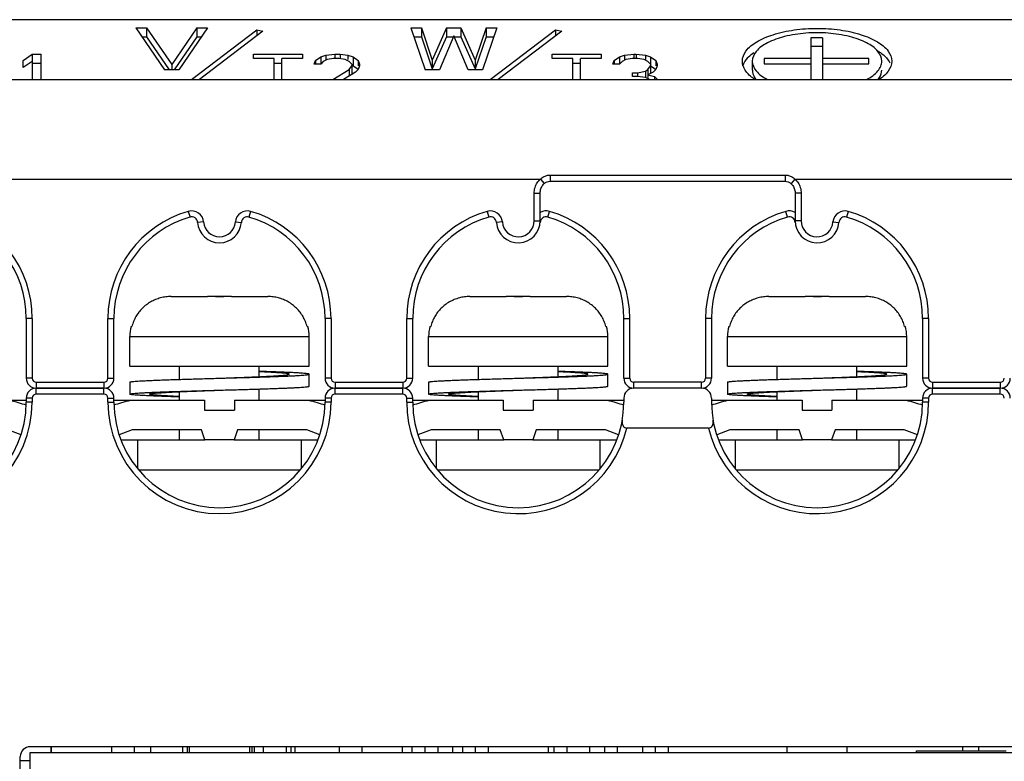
# Model space of a CAD drawing. Header units: millimetres. Extents: x 0 to 546, y 0 to 772.
# Tile 9 of 24: x 121 to 171, y 321 to 358. Entities that reach past the tile are written whole.
import ezdxf

# ---------------------------------------------------------------- set-up
doc = ezdxf.new("R2010")
doc.units = ezdxf.units.MM

# ---------------------------------------------------------------- blocks, each defined once
blk = doc.blocks.new('VFD_E3_BODY_BOTTOM_24_BL49')
at = {"color": 7, "linetype": 'Continuous'}
for p, q in [((900.851, -288.815), (804.251, -288.815)), ((825.851, -289.228), (827.291, -291.337)), ((825.851, -289.228), (826.391, -289.228)), ((826.391, -289.228), (826.391, -289.674)), ((826.391, -289.228), (827.651, -291.068)), ((828.911, -289.228), (827.651, -291.068)), ((829.451, -289.228), (828.011, -291.337)), ((828.645, -291.815), (831.928, -289.316)), ((828.911, -289.228), (828.911, -289.674)), ((828.911, -289.228), (829.451, -289.228)), ((832.231, -289.393), (829.049, -291.815)), ((831.928, -289.316), (831.928, -289.624)), ((831.928, -289.316), (832.231, -289.393)), ((839.651, -289.228), (840.371, -291.337)), ((839.651, -289.228), (840.191, -289.228)), ((840.191, -289.228), (840.191, -289.674)), ((840.191, -289.228), (840.731, -290.844)), ((841.451, -289.228), (840.731, -290.844)), ((841.811, -289.632), (841.091, -291.337)), ((841.451, -289.228), (841.451, -289.674)), ((841.451, -289.228), (842.171, -289.228)), ((842.531, -291.337), (841.811, -289.632)), ((842.171, -289.228), (842.171, -289.674)), ((842.171, -289.228), (842.891, -290.844)), ((843.431, -289.228), (842.891, -290.844)), ((843.971, -289.228), (843.251, -291.337)), ((843.431, -289.228), (843.431, -289.674)), ((843.431, -289.228), (843.971, -289.228)), ((843.645, -291.815), (846.928, -289.316)), ((847.231, -289.393), (844.049, -291.815)), ((846.928, -289.316), (846.928, -289.624)), ((846.928, -289.316), (847.231, -289.393)), ((826.155, -289.674), (826.391, -289.674)), ((826.391, -289.674), (827.531, -291.337)), ((828.911, -289.674), (827.772, -291.337)), ((828.911, -289.674), (829.147, -289.674)), ((839.803, -289.674), (840.191, -289.674)), ((840.191, -289.674), (840.731, -291.289)), ((841.451, -289.674), (840.731, -291.289)), ((841.451, -289.674), (842.171, -289.674)), ((842.171, -289.674), (842.891, -291.289)), ((843.431, -289.674), (842.891, -291.289)), ((843.431, -289.674), (843.819, -289.674)), ((859.735, -289.721), (859.735, -291.815)), ((860.318, -289.721), (859.735, -289.721)), ((860.318, -289.721), (860.318, -291.815)), ((820.201, -290.861), (820.651, -290.547)), ((820.651, -290.547), (820.651, -291.815)), ((820.651, -290.547), (821.101, -290.547)), ((821.101, -291.815), (821.101, -290.547)), ((831.751, -290.771), (831.751, -290.547)), ((831.751, -290.547), (834.221, -290.547)), ((834.221, -290.547), (834.221, -290.771)), ((835.131, -290.681), (835.391, -290.591)), ((835.391, -290.591), (835.846, -290.547)), ((835.391, -290.591), (835.391, -290.816)), ((835.846, -290.547), (835.846, -290.771)), ((835.846, -290.547), (836.106, -290.547)), ((836.106, -290.547), (836.106, -290.771)), ((836.106, -290.547), (836.496, -290.591)), ((836.496, -290.591), (836.496, -290.816)), ((836.496, -290.591), (836.756, -290.681)), ((846.751, -290.771), (846.751, -290.547)), ((846.751, -290.547), (849.221, -290.547)), ((849.221, -290.547), (849.221, -290.771)), ((850.131, -290.681), (850.391, -290.591)), ((850.391, -290.591), (850.846, -290.547)), ((850.391, -290.591), (850.391, -290.816)), ((850.846, -290.547), (850.846, -290.771)), ((850.846, -290.547), (850.976, -290.547)), ((850.976, -290.547), (850.976, -290.771)), ((850.976, -290.547), (851.431, -290.591)), ((851.431, -290.591), (851.431, -290.816)), ((851.431, -290.591), (851.691, -290.681)), ((860.318, -290.166), (859.735, -290.166)), ((820.201, -291.22), (820.201, -290.861)), ((820.651, -290.906), (820.201, -291.22)), ((820.651, -290.992), (821.101, -290.992)), ((827.651, -291.068), (827.651, -291.337)), ((832.791, -290.771), (831.751, -290.771)), ((832.791, -291.815), (832.791, -290.771)), ((832.791, -290.992), (833.181, -290.992)), ((833.181, -291.815), (833.181, -290.771)), ((834.221, -290.771), (833.181, -290.771)), ((834.806, -291.04), (834.871, -290.861)), ((835.131, -291.04), (834.806, -291.04)), ((834.871, -290.861), (835.131, -290.681)), ((834.871, -290.861), (834.871, -291.04)), ((835.131, -290.681), (835.131, -291.04)), ((835.261, -290.906), (835.131, -291.04)), ((835.456, -290.816), (835.261, -290.906)), ((835.781, -290.771), (835.456, -290.816)), ((836.041, -290.771), (835.781, -290.771)), ((836.366, -290.816), (836.041, -290.771)), ((836.561, -290.906), (836.366, -290.816)), ((836.691, -291.04), (836.561, -290.906)), ((836.561, -291.309), (836.691, -291.13)), ((836.691, -291.04), (836.691, -291.575)), ((836.699, -291.107), (836.756, -291.127)), ((836.756, -290.681), (836.756, -291.127)), ((836.756, -290.681), (837.016, -290.861)), ((836.756, -291.127), (836.993, -291.29)), ((837.016, -290.861), (837.016, -291.13)), ((837.016, -290.861), (837.081, -291.04)), ((837.081, -291.13), (837.016, -291.309)), ((837.081, -291.04), (837.081, -291.13)), ((840.731, -290.844), (840.731, -291.289)), ((842.891, -290.844), (842.891, -291.289)), ((847.791, -290.771), (846.751, -290.771)), ((847.791, -291.815), (847.791, -290.771)), ((847.791, -290.992), (848.181, -290.992)), ((848.181, -291.815), (848.181, -290.771)), ((849.221, -290.771), (848.181, -290.771)), ((849.806, -291.04), (849.871, -290.861)), ((850.131, -291.04), (849.806, -291.04)), ((849.871, -290.861), (850.131, -290.681)), ((849.871, -290.861), (849.871, -291.04)), ((850.131, -290.681), (850.131, -291.04)), ((850.261, -290.906), (850.131, -291.04)), ((850.456, -290.816), (850.261, -290.906)), ((850.781, -290.771), (850.456, -290.816)), ((851.041, -290.771), (850.781, -290.771)), ((851.366, -290.816), (851.041, -290.771)), ((851.561, -290.906), (851.366, -290.816)), ((851.691, -291.04), (851.561, -290.906)), ((851.561, -291.309), (851.691, -291.13)), ((851.691, -290.681), (851.691, -291.511)), ((851.691, -290.681), (851.951, -290.861)), ((851.691, -291.127), (851.928, -291.29)), ((851.951, -290.861), (851.951, -291.13)), ((851.951, -290.861), (852.016, -291.04)), ((852.016, -291.13), (851.951, -291.309)), ((852.016, -291.04), (852.016, -291.13)), ((856.801, -290.898), (856.801, -291.343)), ((857.401, -290.768), (857.401, -291.029)), ((859.735, -290.768), (857.401, -290.768)), ((857.401, -291.029), (859.735, -291.029)), ((862.651, -290.768), (860.318, -290.768)), ((860.318, -291.029), (862.651, -291.029)), ((862.651, -291.029), (862.651, -290.768)), ((828.011, -291.337), (827.291, -291.337)), ((835.741, -291.815), (836.561, -291.309)), ((836.886, -291.444), (836.276, -291.815)), ((836.561, -291.309), (836.561, -291.642)), ((837.016, -291.309), (836.886, -291.444)), ((841.091, -291.337), (840.371, -291.337)), ((843.251, -291.337), (842.531, -291.337)), ((850.781, -291.668), (850.781, -291.489)), ((850.781, -291.489), (851.041, -291.489)), ((851.041, -291.489), (851.431, -291.399)), ((851.041, -291.489), (851.041, -291.668)), ((851.431, -291.399), (851.561, -291.309)), ((851.431, -291.399), (851.431, -291.713)), ((851.561, -291.309), (851.561, -291.713)), ((851.821, -291.444), (851.561, -291.579)), ((851.561, -291.579), (851.886, -291.668)), ((851.951, -291.309), (851.821, -291.444)), ((851.041, -291.668), (850.781, -291.668)), ((851.431, -291.713), (851.041, -291.668)), ((851.626, -291.803), (851.431, -291.713)), ((851.886, -291.668), (851.886, -291.803)), ((851.886, -291.668), (852.016, -291.803)), ((820.851, -307.615), (820.851, -307.315)), ((824.251, -307.315), (820.851, -307.315)), ((824.251, -307.615), (824.251, -307.315)), ((835.851, -307.615), (835.851, -307.315)), ((839.251, -307.315), (835.851, -307.315)), ((839.251, -307.615), (839.251, -307.315)), ((854.251, -307.315), (850.851, -307.315)), ((865.851, -307.615), (865.851, -307.315)), ((869.251, -307.315), (865.851, -307.315)), ((869.251, -307.615), (869.251, -307.315)), ((820.351, -307.815), (820.351, -308.015)), ((820.651, -307.815), (820.351, -307.815)), ((820.651, -307.815), (820.651, -308.015)), ((824.251, -307.615), (820.851, -307.615)), ((824.451, -308.015), (824.451, -307.815)), ((824.451, -307.815), (824.751, -307.815)), ((824.751, -308.015), (824.751, -307.815)), ((835.351, -307.815), (835.351, -308.015)), ((835.651, -307.815), (835.351, -307.815)), ((835.651, -307.815), (835.651, -308.015)), ((839.251, -307.615), (835.851, -307.615)), ((839.451, -308.015), (839.451, -307.815)), ((839.451, -307.815), (839.751, -307.815)), ((839.751, -308.015), (839.751, -307.815)), ((850.351, -307.815), (850.351, -308.015)), ((854.751, -307.815), (854.751, -308.015)), ((865.351, -307.815), (865.351, -308.015)), ((865.651, -307.815), (865.351, -307.815)), ((865.651, -307.815), (865.651, -308.015)), ((869.251, -307.615), (865.851, -307.615)), ((820.651, -308.015), (820.351, -308.015)), ((824.451, -308.015), (824.751, -308.015)), ((835.651, -308.015), (835.351, -308.015)), ((839.451, -308.015), (839.751, -308.015)), ((865.651, -308.015), (865.351, -308.015)), ((854.604, -309.315), (850.498, -309.315)), ((884.551, -325.315), (820.551, -325.315)), ((820.051, -331.825), (820.051, -325.815))]:
    blk.add_line(p, q, dxfattribs=at)
for centre, radius, start, end in [((820.851, -307.815), 0.5, 90, 180), ((824.251, -307.815), 0.5, 0, 90), ((835.851, -307.815), 0.5, 90, 180), ((839.251, -307.815), 0.5, 0, 90), ((850.851, -307.815), 0.5, 90, 180), ((854.251, -307.815), 0.5, 0, 90), ((865.851, -307.815), 0.5, 90, 180), ((869.251, -307.815), 0.5, 0, 90), ((820.851, -307.815), 0.2, 90, 180), ((824.251, -307.815), 0.2, 0, 90), ((835.851, -307.815), 0.2, 90, 180), ((839.251, -307.815), 0.2, 0, 90), ((865.851, -307.815), 0.2, 90, 180), ((869.251, -307.815), 0.2, 0, 90), ((815.051, -308.015), 5.6, 180, 360), ((815.051, -308.015), 5.3, 180, 360), ((830.051, -308.015), 5.6, 180, 360), ((830.051, -308.015), 5.3, 180, 360), ((845.051, -308.015), 5.6, 180, 346.5787), ((845.051, -308.015), 5.3, 180, 360), ((860.051, -308.015), 5.6, 193.4248, 360), ((860.051, -308.015), 5.3, 180, 360), ((820.551, -325.815), 0.5, 90, 180)]:
    blk.add_arc(centre, radius, start, end, dxfattribs=at)
for points, start_tangent, end_tangent in [([(856.301, -290.898), (856.483, -290.391), (857.021, -289.927), (857.84, -289.567), (858.895, -289.331), (860.05, -289.25), (861.206, -289.331), (862.262, -289.567), (863.081, -289.927), (863.619, -290.391), (863.801, -290.898)], (0, 1), (0, -1)), ([(863.301, -290.898), (863.106, -290.411), (862.538, -289.979), (861.681, -289.663), (860.609, -289.491), (859.493, -289.491), (858.421, -289.663), (857.564, -289.979), (856.996, -290.411), (856.801, -290.898)], (0, 1), (0, -1)), ([(856.616, -290.681), (856.871, -290.466)], (0.696697, 0.717366), (0.819108, 0.57364)), ([(863.074, -290.366), (863.231, -290.466)], (0.862547, -0.505977), (0.819077, -0.573683)), ([(863.231, -290.466), (863.521, -290.718), (863.533, -290.732)], (0.819077, -0.573683), (0.663816, -0.747896)), ([(856.35, -291.157), (856.301, -290.898)], (-0.344732, 0.938701), (0, 1)), ([(856.332, -291.134), (856.581, -290.718)], (0.287907, 0.957658), (0.672686, 0.739928)), ([(856.581, -290.718), (856.616, -290.681)], (0.672686, 0.739928), (0.696697, 0.717366)), ([(856.801, -290.898), (856.996, -291.386), (857.56, -291.815)], (0, -1), (0.889817, -0.456318)), ([(863.248, -291.148), (863.301, -290.898)], (0.381084, 0.92454), (0, 1)), ([(863.533, -290.732), (863.707, -290.98)], (0.663816, -0.747896), (0.461538, -0.887121)), ([(863.801, -290.898), (863.619, -291.406)], (0, -1), (-0.580655, -0.81415)), ([(856.483, -291.406), (856.35, -291.157)], (-0.580644, 0.814158), (-0.344732, 0.938701)), ([(856.71, -291.65), (856.483, -291.406)], (-0.759144, 0.650923), (-0.580644, 0.814158)), ([(856.802, -291.343), (856.914, -291.717), (856.986, -291.822)], (0.016001, -0.999872), (0.617975, -0.786197)), ([(862.543, -291.815), (863.106, -291.386), (863.248, -291.148)], (0.889799, 0.456353), (0.381084, 0.92454)), ([(863.116, -291.822), (863.188, -291.717), (863.3, -291.343)], (0.617983, 0.786192), (0.015997, 0.999872)), ([(863.619, -291.406), (863.393, -291.65)], (-0.580655, -0.81415), (-0.759166, -0.650897)), ([(856.942, -291.82), (856.71, -291.65)], (-0.843109, 0.537743), (-0.759144, 0.650923)), ([(863.393, -291.65), (863.16, -291.82)], (-0.759166, -0.650897), (-0.843112, -0.537738)), ([(850.274, -308.915), (850.266, -309.029), (850.282, -309.134), (850.324, -309.224), (850.399, -309.291), (850.498, -309.315)], (-0.169811, -0.985477), (1, 0)), ([(854.604, -309.315), (854.703, -309.291), (854.778, -309.224), (854.82, -309.134), (854.836, -309.029), (854.828, -308.915)], (1, 0), (-0.169811, 0.985477))]:
    blk.add_spline(points, degree=3, dxfattribs=dict(at, start_tangent=start_tangent, end_tangent=end_tangent))
blk = doc.blocks.new('TBLK_WASHER_M5_BOTTOM_2480')
at = {"color": 7, "linetype": 'Continuous'}
for p, q in [((839.751, -307.915), (844.301, -307.915)), ((844.301, -307.915), (844.301, -308.415)), ((845.801, -307.915), (845.801, -308.415)), ((845.801, -307.915), (850.351, -307.915)), ((844.301, -308.415), (845.801, -308.415)), ((840.674, -309.415), (840.015, -309.655)), ((844.149, -309.415), (840.674, -309.415)), ((844.321, -309.915), (844.149, -309.415)), ((845.953, -309.415), (845.781, -309.915)), ((849.428, -309.415), (845.953, -309.415)), ((850.088, -309.655), (849.428, -309.415)), ((845.781, -309.915), (844.321, -309.915))]:
    blk.add_line(p, q, dxfattribs=at)
for points, start_tangent, end_tangent in [([(840.155, -308.035), (840.582, -307.915)], (0.960337, 0.278841), (0.964512, 0.264039)), ([(849.52, -307.915), (849.949, -308.036)], (0.964512, -0.264039), (0.960325, -0.278883)), ([(839.756, -308.154), (840.155, -308.035)], (0.956651, 0.291238), (0.960337, 0.278841)), ([(849.949, -308.036), (850.349, -308.155)], (0.960325, -0.278883), (0.956626, -0.291318))]:
    blk.add_spline(points, degree=3, dxfattribs=dict(at, start_tangent=start_tangent, end_tangent=end_tangent))
blk = doc.blocks.new('RAC_TBLK_TER_S_BOTTOM_2479')
at = {"color": 7, "linetype": 'Continuous'}
for p, q in [((840.106, -309.915), (844.321, -309.915)), ((840.951, -311.365), (840.951, -309.915)), ((845.781, -309.915), (849.994, -309.915)), ((849.151, -309.915), (849.151, -311.363)), ((843.551, -325.615), (843.551, -325.315)), ((846.551, -325.315), (846.551, -325.615))]:
    blk.add_line(p, q, dxfattribs=at)
blk = doc.blocks.new('TBLK_SPRING_M5_BOTTOM_2478')
at = {"color": 7, "linetype": 'Continuous'}
for p, q in [((849.551, -307.215), (849.551, -306.615)), ((840.551, -307.015), (840.551, -307.615))]:
    blk.add_line(p, q, dxfattribs=at)
for points, start_tangent, end_tangent in [([(840.554, -307.015), (840.555, -307.009), (840.588, -306.999), (840.652, -306.988), (840.748, -306.977), (840.876, -306.966), (841.033, -306.955), (841.219, -306.944), (841.433, -306.934), (841.673, -306.923), (841.937, -306.912), (842.224, -306.901), (842.531, -306.89), (842.857, -306.88), (843.198, -306.869), (843.552, -306.858), (843.917, -306.847), (844.291, -306.836), (844.67, -306.826), (845.051, -306.815)], (0.000002, 1), (0.9996, 0.028283)), ([(845.051, -306.815), (845.22, -306.809), (845.557, -306.796), (845.889, -306.784), (846.213, -306.772), (846.526, -306.759), (846.826, -306.747), (847.108, -306.735), (847.372, -306.722), (847.614, -306.71), (847.832, -306.698), (848.024, -306.686), (848.189, -306.673), (848.324, -306.661), (848.428, -306.649), (848.501, -306.636), (848.542, -306.624), (848.55, -306.614)], (0.999339, 0.036354), (0.347716, 0.9376)), ([(845.051, -306.815), (845.433, -306.804), (845.812, -306.793), (846.185, -306.782), (846.55, -306.771), (846.905, -306.761), (847.246, -306.75), (847.571, -306.739), (847.878, -306.728), (848.165, -306.717), (848.429, -306.707), (848.669, -306.696), (848.883, -306.685), (849.069, -306.674), (849.227, -306.663), (849.354, -306.653), (849.45, -306.642), (849.515, -306.631), (849.547, -306.62), (849.548, -306.615)], (0.9996, 0.028283), (0.000002, 1)), ([(849.548, -306.615), (849.547, -306.609), (849.515, -306.599), (849.45, -306.588), (849.354, -306.577), (849.227, -306.566), (849.069, -306.555), (848.883, -306.544), (848.669, -306.534), (848.429, -306.523), (848.165, -306.512), (847.878, -306.501), (847.571, -306.49), (847.246, -306.48), (847.051, -306.473)], (0.000002, 1), (-0.999502, 0.031569)), ([(848.55, -306.614), (848.55, -306.612), (848.526, -306.599), (848.469, -306.587), (848.38, -306.575), (848.26, -306.562), (848.11, -306.55), (847.932, -306.538), (847.726, -306.526), (847.496, -306.513), (847.243, -306.501), (847.051, -306.492)], (0.347716, 0.9376), (-0.999019, 0.044282)), ([(840.554, -307.615), (840.555, -307.609), (840.588, -307.599), (840.652, -307.588), (840.748, -307.577), (840.876, -307.566), (841.033, -307.555), (841.219, -307.544), (841.433, -307.534), (841.673, -307.523), (841.937, -307.512), (842.224, -307.501), (842.531, -307.49), (842.857, -307.48), (843.198, -307.469), (843.552, -307.458), (843.917, -307.447), (844.291, -307.436), (844.67, -307.426), (845.051, -307.415)], (0.000002, 1), (0.9996, 0.028283)), ([(841.553, -307.615), (841.56, -307.606), (841.601, -307.593), (841.674, -307.581), (841.779, -307.569), (841.914, -307.556), (842.078, -307.544), (842.27, -307.532), (842.488, -307.519), (842.73, -307.507), (842.994, -307.495), (843.277, -307.482), (843.576, -307.47), (843.89, -307.458), (844.214, -307.446), (844.545, -307.433), (844.882, -307.421), (845.051, -307.415)], (0.347716, 0.9376), (0.999339, 0.036354)), ([(845.051, -307.415), (845.433, -307.404), (845.812, -307.393), (846.185, -307.382), (846.55, -307.371), (846.905, -307.361), (847.246, -307.35), (847.571, -307.339), (847.878, -307.328), (848.165, -307.317), (848.429, -307.307), (848.669, -307.296), (848.883, -307.285), (849.069, -307.274), (849.227, -307.263), (849.354, -307.253), (849.45, -307.242), (849.515, -307.231), (849.547, -307.22), (849.548, -307.215)], (0.9996, 0.028283), (0.000002, 1)), ([(843.051, -307.756), (842.857, -307.75), (842.531, -307.739), (842.224, -307.728), (841.937, -307.717), (841.673, -307.707), (841.433, -307.696), (841.219, -307.685), (841.033, -307.674), (840.876, -307.663), (840.748, -307.653), (840.652, -307.642), (840.588, -307.631), (840.555, -307.62), (840.554, -307.615)], (-0.999502, 0.031569), (0.000002, 1)), ([(843.051, -307.737), (842.86, -307.729), (842.606, -307.716), (842.376, -307.704), (842.171, -307.692), (841.992, -307.679), (841.842, -307.667), (841.722, -307.655), (841.634, -307.642), (841.577, -307.63), (841.552, -307.618), (841.553, -307.615)], (-0.999019, 0.044282), (0.347716, 0.9376))]:
    blk.add_spline(points, degree=3, dxfattribs=dict(at, start_tangent=start_tangent, end_tangent=end_tangent))
blk = doc.blocks.new('TBLK_SCREW_M5_BOTTOM_24_77')
at = {"color": 7, "linetype": 'Continuous'}
for p, q in [((842.624, -302.715), (844.451, -302.715)), ((844.451, -302.716), (844.451, -302.715)), ((845.651, -302.715), (845.651, -302.716)), ((845.651, -302.715), (847.478, -302.715)), ((840.615, -304.215), (840.655, -304.215)), ((849.447, -304.215), (849.488, -304.215)), ((840.551, -306.215), (840.551, -304.715)), ((840.551, -304.715), (849.551, -304.715)), ((849.551, -306.215), (849.551, -304.715)), ((840.551, -306.215), (849.551, -306.215)), ((843.051, -306.873), (843.051, -306.215)), ((847.051, -306.737), (847.051, -306.215)), ((847.051, -307.915), (847.051, -307.356)), ((843.051, -307.915), (843.051, -307.492)), ((843.051, -309.915), (843.051, -309.415)), ((847.051, -309.915), (847.051, -309.415))]:
    blk.add_line(p, q, dxfattribs=at)
for centre, start, end in [((842.551, -304.715), 165.5225, 180), ((847.551, -304.715), 0, 14.4775)]:
    blk.add_arc(centre, 2, start, end, dxfattribs=at)
for points, start_tangent, end_tangent in [([(842.624, -302.715), (842.356, -302.732), (842.093, -302.783), (841.84, -302.868), (841.601, -302.984), (841.379, -303.13), (841.18, -303.304), (841.004, -303.503), (840.857, -303.723), (840.74, -303.962), (840.655, -304.215)], (-1, 0), (-0.252171, -0.967683)), ([(845.051, -302.715), (844.85, -302.715), (844.65, -302.715), (844.451, -302.716)], (-1, 0), (-0.999966, -0.008289)), ([(844.85, -302.715), (844.951, -302.715)], (1, 0.000324), (1, 0.00004)), ([(844.951, -302.715), (845.051, -302.715)], (1, 0.00004), (1, 0)), ([(845.051, -302.715), (845.252, -302.715), (845.273, -302.715)], (1, 0), (1, -0.000424)), ([(845.651, -302.716), (845.452, -302.715), (845.252, -302.715), (845.051, -302.715)], (-0.999966, 0.008289), (-1, 0)), ([(849.447, -304.215), (849.362, -303.961), (849.245, -303.722), (849.097, -303.502), (848.921, -303.303), (848.721, -303.129), (848.499, -302.982), (848.26, -302.867), (848.008, -302.783), (847.746, -302.732), (847.478, -302.715)], (-0.252171, 0.967683), (-1, 0))]:
    blk.add_spline(points, degree=3, dxfattribs=dict(at, start_tangent=start_tangent, end_tangent=end_tangent))
blk = doc.blocks.new('PIN254_L8P5_2X3_BOTTOM_276')
at = {"color": 7, "linetype": 'Continuous'}
for p, q in [((839.731, -325.615), (839.731, -325.315)), ((840.371, -325.615), (840.371, -325.315)), ((842.271, -325.615), (842.271, -325.315)), ((842.911, -325.615), (842.911, -325.315))]:
    blk.add_line(p, q, dxfattribs=at)
blk = doc.blocks.new('PIN254_L8P5_2X6_BOTTOM_275')
at = {"color": 7, "linetype": 'Continuous'}
for p, q in [((839.231, -325.615), (839.231, -325.315)), ((841.771, -325.615), (841.771, -325.315)), ((846.851, -325.615), (846.851, -325.315)), ((849.391, -325.615), (849.391, -325.315)), ((850.031, -325.615), (850.031, -325.315)), ((851.931, -325.315), (851.931, -325.615)), ((852.571, -325.315), (852.571, -325.615))]:
    blk.add_line(p, q, dxfattribs=at)
blk = doc.blocks.new('IGBT_EUPEC_BSM75_BOTTOM_68')
at = {"color": 7, "linetype": 'Continuous'}
for p, q in [((824.641, -325.615), (824.641, -325.315)), ((825.791, -325.615), (825.791, -325.315)), ((828.451, -325.615), (828.451, -325.315)), ((832.261, -325.615), (832.261, -325.315)), ((833.411, -325.615), (833.411, -325.315)), ((836.071, -325.615), (836.071, -325.315)), ((837.221, -325.615), (837.221, -325.315)), ((841.031, -325.615), (841.031, -325.315)), ((847.501, -325.615), (847.501, -325.315)), ((848.651, -325.615), (848.651, -325.315)), ((851.311, -325.615), (851.311, -325.315)), ((865.051, -325.615), (865.051, -325.515)), ((865.051, -325.515), (869.551, -325.515)), ((867.371, -325.515), (867.371, -325.315)), ((868.171, -325.515), (868.171, -325.315)), ((820.047, -326.015), (820.551, -326.015))]:
    blk.add_line(p, q, dxfattribs=at)
blk = doc.blocks.new('VFD_E3_BRACKET_T1P6_BOTT66')
at = {"color": 7, "linetype": 'Continuous'}
for p, q in [((820.551, -328.715), (820.551, -325.615)), ((820.551, -325.615), (884.551, -325.615))]:
    blk.add_line(p, q, dxfattribs=at)
blk = doc.blocks.new('VFD_E3_TBLK_BASE_6P_BOTT60')
at = {"color": 7, "linetype": 'Continuous'}
for p, q in [((825.993, -311.415), (834.115, -311.415)), ((826.051, -311.481), (826.051, -311.415)), ((834.051, -311.415), (834.051, -311.484)), ((840.994, -311.415), (849.111, -311.415)), ((841.051, -311.481), (841.051, -311.415)), ((849.051, -311.415), (849.051, -311.49)), ((855.987, -311.415), (864.112, -311.415)), ((856.051, -311.487), (856.051, -311.415)), ((864.051, -311.415), (864.051, -311.482))]:
    blk.add_line(p, q, dxfattribs=at)
blk = doc.blocks.new('VFD_E3_TB_DOOR_B_BOTTOM_59')
at = {"color": 7, "linetype": 'Continuous'}
for p, q in [((796.551, -291.815), (908.551, -291.815)), ((796.251, -296.815), (846.164, -296.815)), ((846.164, -296.815), (846.359, -297.042)), ((846.651, -296.616), (846.651, -296.927)), ((846.651, -296.616), (858.451, -296.616)), ((846.651, -296.927), (858.451, -296.927)), ((858.451, -296.616), (858.451, -296.927)), ((858.939, -296.815), (858.743, -297.042)), ((858.939, -296.815), (908.851, -296.815)), ((845.851, -298.915), (845.851, -297.524)), ((845.851, -297.524), (846.151, -297.524)), ((846.151, -298.915), (846.151, -297.524)), ((858.951, -297.524), (858.951, -298.915)), ((859.251, -297.524), (858.951, -297.524)), ((859.251, -297.524), (859.251, -298.915)), ((828.487, -298.438), (828.571, -298.726)), ((831.615, -298.438), (831.531, -298.726)), ((843.487, -298.438), (843.571, -298.726)), ((846.531, -298.726), (846.615, -298.438)), ((858.571, -298.726), (858.487, -298.438)), ((861.615, -298.438), (861.531, -298.726)), ((829.253, -298.971), (828.954, -298.993)), ((830.849, -298.971), (831.148, -298.993)), ((844.253, -298.971), (843.954, -298.993)), ((845.851, -298.915), (846.151, -298.915)), ((859.251, -298.915), (858.951, -298.915)), ((860.849, -298.971), (861.148, -298.993)), ((820.351, -303.815), (820.351, -306.815)), ((820.651, -303.815), (820.351, -303.815)), ((820.651, -303.815), (820.651, -306.815)), ((824.451, -306.815), (824.451, -303.815)), ((824.451, -303.815), (824.751, -303.815)), ((824.751, -306.815), (824.751, -303.815)), ((835.351, -303.815), (835.351, -306.815)), ((835.651, -303.815), (835.351, -303.815)), ((835.651, -303.815), (835.651, -306.815)), ((839.451, -306.815), (839.451, -303.815)), ((839.451, -303.815), (839.751, -303.815)), ((839.751, -306.815), (839.751, -303.815)), ((850.351, -306.815), (850.351, -303.815)), ((850.351, -303.815), (850.651, -303.815)), ((850.651, -306.815), (850.651, -303.815)), ((854.451, -303.815), (854.451, -306.815)), ((854.751, -303.815), (854.451, -303.815)), ((854.751, -303.815), (854.751, -306.815)), ((865.351, -303.815), (865.351, -306.815)), ((865.651, -303.815), (865.351, -303.815)), ((865.651, -303.815), (865.651, -306.815)), ((820.651, -306.815), (820.351, -306.815)), ((824.451, -306.815), (824.751, -306.815)), ((835.651, -306.815), (835.351, -306.815)), ((839.451, -306.815), (839.751, -306.815)), ((850.351, -306.815), (850.651, -306.815)), ((854.751, -306.815), (854.451, -306.815)), ((865.651, -306.815), (865.351, -306.815)), ((820.851, -307.015), (820.851, -307.315)), ((820.851, -307.015), (824.251, -307.015)), ((820.851, -307.315), (824.251, -307.315)), ((824.251, -307.015), (824.251, -307.315)), ((835.851, -307.015), (835.851, -307.315)), ((835.851, -307.015), (839.251, -307.015)), ((835.851, -307.315), (839.251, -307.315)), ((839.251, -307.015), (839.251, -307.315)), ((850.851, -307.315), (850.851, -307.015)), ((854.251, -307.015), (850.851, -307.015)), ((854.251, -307.315), (850.851, -307.315)), ((854.251, -307.315), (854.251, -307.015)), ((865.851, -307.015), (865.851, -307.315)), ((865.851, -307.015), (869.251, -307.015)), ((865.851, -307.315), (869.251, -307.315)), ((869.251, -307.015), (869.251, -307.315))]:
    blk.add_line(p, q, dxfattribs=at)
for centre, radius, start, end in [((815.051, -303.815), 5.6, 0, 73.7816), ((830.051, -303.815), 5.6, 106.2184, 180), ((828.655, -299.014), 0.6, 4.0542, 106.2184), ((831.448, -299.014), 0.6, 73.7816, 175.9458), ((830.051, -303.815), 5.6, 0, 73.7816), ((845.051, -303.815), 5.6, 106.2184, 180), ((843.655, -299.014), 0.6, 4.0542, 106.2184), ((846.448, -299.014), 0.6, 73.7816, 119.6146), ((845.051, -303.815), 5.6, 0, 73.7816), ((860.051, -303.815), 5.6, 106.2184, 180), ((858.655, -299.014), 0.6, 60.3851, 106.2184), ((861.448, -299.014), 0.6, 73.7816, 175.9458), ((860.051, -303.815), 5.6, 0, 73.7816), ((815.051, -303.815), 5.3, 0, 73.7816), ((830.051, -303.815), 5.3, 106.2184, 180), ((828.655, -299.014), 0.3, 4.0542, 106.2184), ((830.051, -298.915), 1.1, 184.0542, 355.9458), ((830.051, -298.915), 0.8, 184.0542, 355.9458), ((831.448, -299.014), 0.3, 73.7816, 175.9458), ((830.051, -303.815), 5.3, 0, 73.7816), ((845.051, -303.815), 5.3, 106.2184, 180), ((843.655, -299.014), 0.3, 4.0542, 106.2184), ((845.051, -298.915), 1.1, 184.0542, 360), ((845.051, -298.915), 0.8, 184.0542, 360), ((846.448, -299.014), 0.3, 73.7816, 175.9458), ((845.051, -303.815), 5.3, 0, 73.7816), ((860.051, -303.815), 5.3, 106.2184, 180), ((858.655, -299.014), 0.3, 4.0542, 106.2184), ((860.051, -298.915), 1.1, 180, 355.9458), ((860.051, -298.915), 0.8, 180, 355.9458), ((861.448, -299.014), 0.3, 73.7816, 175.9458), ((860.051, -303.815), 5.3, 0, 73.7816), ((820.851, -306.815), 0.5, 180, 270), ((820.851, -306.815), 0.2, 180, 270), ((824.251, -306.815), 0.5, 270, 360), ((824.251, -306.815), 0.2, 270, 360), ((835.851, -306.815), 0.5, 180, 270), ((835.851, -306.815), 0.2, 180, 270), ((839.251, -306.815), 0.5, 270, 360), ((839.251, -306.815), 0.2, 270, 360), ((850.851, -306.815), 0.5, 180, 270), ((850.851, -306.815), 0.2, 180, 270), ((854.251, -306.815), 0.5, 270, 360), ((854.251, -306.815), 0.2, 270, 360), ((865.851, -306.815), 0.5, 180, 270), ((865.851, -306.815), 0.2, 180, 270), ((869.251, -306.815), 0.5, 270, 360), ((869.251, -306.815), 0.2, 270, 360)]:
    blk.add_arc(centre, radius, start, end, dxfattribs=at)
for points, start_tangent, end_tangent in [([(845.851, -297.524), (845.891, -297.244), (846.002, -297.001), (846.164, -296.815)], (-0.000326, 1), (0.758159, 0.652069)), ([(846.164, -296.815), (846.318, -296.703), (846.483, -296.637), (846.651, -296.616)], (0.737693, 0.675136), (1, 0.000079)), ([(846.174, -297.348), (846.209, -297.247), (846.322, -297.077), (846.359, -297.042)], (0.25406, 0.967189), (0.75894, 0.651161)), ([(846.359, -297.042), (846.497, -296.958), (846.651, -296.927)], (0.758139, 0.652093), (1, 0.000235)), ([(858.451, -296.616), (858.619, -296.637), (858.784, -296.703), (858.939, -296.815)], (1, -0.000079), (0.737693, -0.675136)), ([(858.451, -296.927), (858.593, -296.953), (858.737, -297.037), (858.743, -297.042)], (0.999999, -0.001223), (0.758201, -0.65202)), ([(858.743, -297.042), (858.771, -297.068), (858.888, -297.235), (858.925, -297.335)], (0.75917, -0.650893), (0.272844, -0.962058)), ([(858.939, -296.815), (859.1, -297.001), (859.211, -297.244), (859.251, -297.524)], (0.758159, -0.652069), (-0.000327, -1)), ([(846.151, -297.524), (846.154, -297.458), (846.174, -297.348)], (-0.000484, 1), (0.25406, 0.967189)), ([(858.925, -297.335), (858.947, -297.444), (858.951, -297.524)], (0.272844, -0.962058), (-0.000429, -1))]:
    blk.add_spline(points, degree=3, dxfattribs=dict(at, start_tangent=start_tangent, end_tangent=end_tangent))
blk = doc.blocks.new('TBLK_WASHER_M5_BOTTOM_2465')
at = {"color": 7, "linetype": 'Continuous'}
for p, q in [((809.751, -307.915), (814.301, -307.915)), ((814.301, -307.915), (814.301, -308.415)), ((815.801, -307.915), (815.801, -308.415)), ((815.801, -307.915), (820.351, -307.915)), ((814.301, -308.415), (815.801, -308.415)), ((810.674, -309.415), (810.014, -309.655)), ((814.149, -309.415), (810.674, -309.415)), ((814.321, -309.915), (814.149, -309.415)), ((815.953, -309.415), (815.781, -309.915)), ((819.428, -309.415), (815.953, -309.415)), ((820.089, -309.655), (819.428, -309.415)), ((815.781, -309.915), (814.321, -309.915))]:
    blk.add_line(p, q, dxfattribs=at)
for points, start_tangent, end_tangent in [([(810.155, -308.035), (810.582, -307.915)], (0.960337, 0.278841), (0.964512, 0.264039)), ([(819.52, -307.915), (819.949, -308.036)], (0.964512, -0.264039), (0.960325, -0.278883)), ([(809.756, -308.154), (810.155, -308.035)], (0.956651, 0.291236), (0.960337, 0.278841)), ([(819.949, -308.036), (820.346, -308.154)], (0.960325, -0.278883), (0.956653, -0.291232))]:
    blk.add_spline(points, degree=3, dxfattribs=dict(at, start_tangent=start_tangent, end_tangent=end_tangent))
blk = doc.blocks.new('RAC_TBLK_TER_S_BOTTOM_2471')
at = {"color": 7, "linetype": 'Continuous'}
for p, q in [((825.107, -309.915), (829.321, -309.915)), ((825.951, -311.368), (825.951, -309.915)), ((830.781, -309.915), (834.994, -309.915)), ((834.151, -309.915), (834.151, -311.37)), ((828.551, -325.615), (828.551, -325.315)), ((831.551, -325.315), (831.551, -325.615))]:
    blk.add_line(p, q, dxfattribs=at)
blk = doc.blocks.new('RA_CURRENT_SENSOR_3IN1_A67')
at = {"color": 7, "linetype": 'Continuous'}
for p, q in [((821.576, -325.315), (821.576, -325.615)), ((821.601, -325.315), (821.601, -325.615)), ((826.601, -325.615), (826.601, -325.315)), ((828.201, -325.315), (828.201, -325.615)), ((831.801, -325.615), (831.801, -325.315)), ((833.651, -325.615), (833.651, -325.315)), ((833.851, -325.615), (833.851, -325.315))]:
    blk.add_line(p, q, dxfattribs=at)
blk = doc.blocks.new('PIN254_L8P5_2X10_BOTTOM_73')
at = {"color": 7, "linetype": 'Continuous'}
blk.add_line((831.671, -325.315), (831.671, -325.615), dxfattribs=at)
blk = doc.blocks.new('TBLK_WASHER_M5_BOTTOM_2472')
at = {"color": 7, "linetype": 'Continuous'}
for p, q in [((824.751, -307.915), (829.301, -307.915)), ((829.301, -307.915), (829.301, -308.415)), ((830.801, -307.915), (830.801, -308.415)), ((830.801, -307.915), (835.351, -307.915)), ((829.301, -308.415), (830.801, -308.415)), ((825.674, -309.415), (825.014, -309.655)), ((829.149, -309.415), (825.674, -309.415)), ((829.321, -309.915), (829.149, -309.415)), ((830.953, -309.415), (830.781, -309.915)), ((834.428, -309.415), (830.953, -309.415)), ((835.089, -309.655), (834.428, -309.415)), ((830.781, -309.915), (829.321, -309.915))]:
    blk.add_line(p, q, dxfattribs=at)
for points, start_tangent, end_tangent in [([(825.155, -308.035), (825.582, -307.915)], (0.960337, 0.278841), (0.964512, 0.264039)), ([(834.52, -307.915), (834.949, -308.036)], (0.964512, -0.264039), (0.960325, -0.278883)), ([(824.756, -308.154), (825.155, -308.035)], (0.956651, 0.291236), (0.960337, 0.278841)), ([(834.949, -308.036), (835.346, -308.154)], (0.960325, -0.278883), (0.956653, -0.291232))]:
    blk.add_spline(points, degree=3, dxfattribs=dict(at, start_tangent=start_tangent, end_tangent=end_tangent))
blk = doc.blocks.new('TBLK_SPRING_M5_BOTTOM_2470')
at = {"color": 7, "linetype": 'Continuous'}
for p, q in [((834.551, -307.215), (834.551, -306.615)), ((825.551, -307.015), (825.551, -307.615))]:
    blk.add_line(p, q, dxfattribs=at)
for points, start_tangent, end_tangent in [([(825.554, -307.015), (825.555, -307.009), (825.588, -306.999), (825.652, -306.988), (825.748, -306.977), (825.876, -306.966), (826.033, -306.955), (826.219, -306.944), (826.433, -306.934), (826.673, -306.923), (826.937, -306.912), (827.224, -306.901), (827.531, -306.89), (827.857, -306.88), (828.198, -306.869), (828.552, -306.858), (828.917, -306.847), (829.291, -306.836), (829.67, -306.826), (830.051, -306.815)], (0.000002, 1), (0.9996, 0.028283)), ([(830.051, -306.815), (830.22, -306.809), (830.557, -306.796), (830.889, -306.784), (831.213, -306.772), (831.526, -306.759), (831.826, -306.747), (832.108, -306.735), (832.372, -306.722), (832.614, -306.71), (832.832, -306.698), (833.024, -306.686), (833.189, -306.673), (833.324, -306.661), (833.428, -306.649), (833.501, -306.636), (833.542, -306.624), (833.55, -306.614)], (0.999339, 0.036354), (0.347716, 0.9376)), ([(830.051, -306.815), (830.433, -306.804), (830.812, -306.793), (831.185, -306.782), (831.55, -306.771), (831.905, -306.761), (832.246, -306.75), (832.571, -306.739), (832.878, -306.728), (833.165, -306.717), (833.429, -306.707), (833.669, -306.696), (833.883, -306.685), (834.069, -306.674), (834.227, -306.663), (834.354, -306.653), (834.45, -306.642), (834.515, -306.631), (834.547, -306.62), (834.548, -306.615)], (0.9996, 0.028283), (0.000002, 1)), ([(834.548, -306.615), (834.547, -306.609), (834.515, -306.599), (834.45, -306.588), (834.354, -306.577), (834.227, -306.566), (834.069, -306.555), (833.883, -306.544), (833.669, -306.534), (833.429, -306.523), (833.165, -306.512), (832.878, -306.501), (832.571, -306.49), (832.246, -306.48), (832.051, -306.473)], (0.000002, 1), (-0.999502, 0.031569)), ([(833.55, -306.614), (833.55, -306.612), (833.526, -306.599), (833.469, -306.587), (833.38, -306.575), (833.26, -306.562), (833.11, -306.55), (832.932, -306.538), (832.726, -306.526), (832.496, -306.513), (832.243, -306.501), (832.051, -306.492)], (0.347716, 0.9376), (-0.999019, 0.044282)), ([(825.554, -307.615), (825.555, -307.609), (825.588, -307.599), (825.652, -307.588), (825.748, -307.577), (825.876, -307.566), (826.033, -307.555), (826.219, -307.544), (826.433, -307.534), (826.673, -307.523), (826.937, -307.512), (827.224, -307.501), (827.531, -307.49), (827.857, -307.48), (828.198, -307.469), (828.552, -307.458), (828.917, -307.447), (829.291, -307.436), (829.67, -307.426), (830.051, -307.415)], (0.000002, 1), (0.9996, 0.028283)), ([(826.553, -307.615), (826.56, -307.606), (826.601, -307.593), (826.674, -307.581), (826.779, -307.569), (826.914, -307.556), (827.078, -307.544), (827.27, -307.532), (827.488, -307.519), (827.73, -307.507), (827.994, -307.495), (828.277, -307.482), (828.576, -307.47), (828.89, -307.458), (829.214, -307.446), (829.545, -307.433), (829.882, -307.421), (830.051, -307.415)], (0.347716, 0.9376), (0.999339, 0.036354)), ([(830.051, -307.415), (830.433, -307.404), (830.812, -307.393), (831.185, -307.382), (831.55, -307.371), (831.905, -307.361), (832.246, -307.35), (832.571, -307.339), (832.878, -307.328), (833.165, -307.317), (833.429, -307.307), (833.669, -307.296), (833.883, -307.285), (834.069, -307.274), (834.227, -307.263), (834.354, -307.253), (834.45, -307.242), (834.515, -307.231), (834.547, -307.22), (834.548, -307.215)], (0.9996, 0.028283), (0.000002, 1)), ([(828.051, -307.756), (827.857, -307.75), (827.531, -307.739), (827.224, -307.728), (826.937, -307.717), (826.673, -307.707), (826.433, -307.696), (826.219, -307.685), (826.033, -307.674), (825.876, -307.663), (825.748, -307.653), (825.652, -307.642), (825.588, -307.631), (825.555, -307.62), (825.554, -307.615)], (-0.999502, 0.031569), (0.000002, 1)), ([(828.051, -307.737), (827.86, -307.729), (827.606, -307.716), (827.376, -307.704), (827.171, -307.692), (826.992, -307.679), (826.842, -307.667), (826.722, -307.655), (826.634, -307.642), (826.577, -307.63), (826.552, -307.618), (826.553, -307.615)], (-0.999019, 0.044282), (0.347716, 0.9376))]:
    blk.add_spline(points, degree=3, dxfattribs=dict(at, start_tangent=start_tangent, end_tangent=end_tangent))
blk = doc.blocks.new('TBLK_SCREW_M5_BOTTOM_24_69')
at = {"color": 7, "linetype": 'Continuous'}
for p, q in [((827.624, -302.715), (829.451, -302.715)), ((829.451, -302.716), (829.451, -302.715)), ((830.651, -302.715), (830.651, -302.716)), ((830.651, -302.715), (832.478, -302.715)), ((825.615, -304.215), (825.655, -304.215)), ((834.447, -304.215), (834.488, -304.215)), ((825.551, -306.215), (825.551, -304.715)), ((825.551, -304.715), (834.551, -304.715)), ((834.551, -306.215), (834.551, -304.715)), ((825.551, -306.215), (834.551, -306.215)), ((828.051, -306.873), (828.051, -306.215)), ((832.051, -306.737), (832.051, -306.215)), ((832.051, -307.915), (832.051, -307.356)), ((828.051, -307.915), (828.051, -307.492)), ((828.051, -309.915), (828.051, -309.415)), ((832.051, -309.915), (832.051, -309.415))]:
    blk.add_line(p, q, dxfattribs=at)
for centre, start, end in [((827.551, -304.715), 165.5225, 180), ((832.551, -304.715), 0, 14.4775)]:
    blk.add_arc(centre, 2, start, end, dxfattribs=at)
for points, start_tangent, end_tangent in [([(827.624, -302.715), (827.356, -302.732), (827.093, -302.783), (826.84, -302.868), (826.601, -302.984), (826.379, -303.13), (826.18, -303.304), (826.004, -303.503), (825.857, -303.723), (825.74, -303.962), (825.655, -304.215)], (-1, 0), (-0.252171, -0.967683)), ([(830.051, -302.715), (829.85, -302.715), (829.65, -302.715), (829.451, -302.716)], (-1, 0), (-0.999966, -0.008289)), ([(829.85, -302.715), (829.951, -302.715)], (1, 0.000324), (1, 0.00004)), ([(829.951, -302.715), (830.051, -302.715)], (1, 0.00004), (1, 0)), ([(830.051, -302.715), (830.252, -302.715), (830.273, -302.715)], (1, 0), (1, -0.000424)), ([(830.651, -302.716), (830.452, -302.715), (830.252, -302.715), (830.051, -302.715)], (-0.999966, 0.008289), (-1, 0)), ([(834.447, -304.215), (834.362, -303.961), (834.245, -303.722), (834.097, -303.502), (833.921, -303.303), (833.721, -303.129), (833.499, -302.982), (833.26, -302.867), (833.008, -302.783), (832.746, -302.732), (832.478, -302.715)], (-0.252171, 0.967683), (-1, 0))]:
    blk.add_spline(points, degree=3, dxfattribs=dict(at, start_tangent=start_tangent, end_tangent=end_tangent))
blk = doc.blocks.new('TBLK_WASHER_M5_BOTTOM_2484')
at = {"color": 7, "linetype": 'Continuous'}
for p, q in [((854.751, -307.915), (859.301, -307.915)), ((859.301, -307.915), (859.301, -308.415)), ((860.801, -307.915), (860.801, -308.415)), ((860.801, -307.915), (865.351, -307.915)), ((859.301, -308.415), (860.801, -308.415)), ((855.674, -309.415), (855.014, -309.655)), ((859.149, -309.415), (855.674, -309.415)), ((859.321, -309.915), (859.149, -309.415)), ((860.953, -309.415), (860.781, -309.915)), ((864.428, -309.415), (860.953, -309.415)), ((865.089, -309.655), (864.428, -309.415)), ((860.781, -309.915), (859.321, -309.915))]:
    blk.add_line(p, q, dxfattribs=at)
for points, start_tangent, end_tangent in [([(855.155, -308.035), (855.582, -307.915)], (0.960337, 0.278841), (0.964512, 0.264039)), ([(864.52, -307.915), (864.949, -308.036)], (0.964512, -0.264039), (0.960325, -0.278883)), ([(854.753, -308.155), (855.155, -308.035)], (0.956626, 0.291318), (0.960337, 0.278841)), ([(864.949, -308.036), (865.346, -308.154)], (0.960325, -0.278883), (0.956652, -0.291234))]:
    blk.add_spline(points, degree=3, dxfattribs=dict(at, start_tangent=start_tangent, end_tangent=end_tangent))
blk = doc.blocks.new('RAC_TBLK_TER_S_BOTTOM_2483')
at = {"color": 7, "linetype": 'Continuous'}
for p, q in [((855.109, -309.915), (859.321, -309.915)), ((855.951, -311.367), (855.951, -309.915)), ((860.781, -309.915), (864.995, -309.915)), ((864.151, -309.915), (864.151, -311.371)), ((858.551, -325.615), (858.551, -325.315)), ((861.551, -325.315), (861.551, -325.615))]:
    blk.add_line(p, q, dxfattribs=at)
blk = doc.blocks.new('TBLK_SPRING_M5_BOTTOM_2482')
at = {"color": 7, "linetype": 'Continuous'}
for p, q in [((864.551, -307.215), (864.551, -306.615)), ((855.551, -307.015), (855.551, -307.615))]:
    blk.add_line(p, q, dxfattribs=at)
for points, start_tangent, end_tangent in [([(855.554, -307.015), (855.555, -307.009), (855.588, -306.999), (855.652, -306.988), (855.748, -306.977), (855.876, -306.966), (856.033, -306.955), (856.219, -306.944), (856.433, -306.934), (856.673, -306.923), (856.937, -306.912), (857.224, -306.901), (857.531, -306.89), (857.857, -306.88), (858.198, -306.869), (858.552, -306.858), (858.917, -306.847), (859.291, -306.836), (859.67, -306.826), (860.051, -306.815)], (0.000002, 1), (0.9996, 0.028283)), ([(860.051, -306.815), (860.22, -306.809), (860.557, -306.796), (860.889, -306.784), (861.213, -306.772), (861.526, -306.759), (861.826, -306.747), (862.108, -306.735), (862.372, -306.722), (862.614, -306.71), (862.832, -306.698), (863.024, -306.686), (863.189, -306.673), (863.324, -306.661), (863.428, -306.649), (863.501, -306.636), (863.542, -306.624), (863.55, -306.614)], (0.999339, 0.036354), (0.347716, 0.9376)), ([(860.051, -306.815), (860.433, -306.804), (860.812, -306.793), (861.185, -306.782), (861.55, -306.771), (861.905, -306.761), (862.246, -306.75), (862.571, -306.739), (862.878, -306.728), (863.165, -306.717), (863.429, -306.707), (863.669, -306.696), (863.883, -306.685), (864.069, -306.674), (864.227, -306.663), (864.354, -306.653), (864.45, -306.642), (864.515, -306.631), (864.547, -306.62), (864.548, -306.615)], (0.9996, 0.028283), (0.000002, 1)), ([(864.548, -306.615), (864.547, -306.609), (864.515, -306.599), (864.45, -306.588), (864.354, -306.577), (864.227, -306.566), (864.069, -306.555), (863.883, -306.544), (863.669, -306.534), (863.429, -306.523), (863.165, -306.512), (862.878, -306.501), (862.571, -306.49), (862.246, -306.48), (862.051, -306.473)], (0.000002, 1), (-0.999502, 0.031569)), ([(863.55, -306.614), (863.55, -306.612), (863.526, -306.599), (863.469, -306.587), (863.38, -306.575), (863.26, -306.562), (863.11, -306.55), (862.932, -306.538), (862.726, -306.526), (862.496, -306.513), (862.243, -306.501), (862.051, -306.492)], (0.347716, 0.9376), (-0.999019, 0.044282)), ([(855.554, -307.615), (855.555, -307.609), (855.588, -307.599), (855.652, -307.588), (855.748, -307.577), (855.876, -307.566), (856.033, -307.555), (856.219, -307.544), (856.433, -307.534), (856.673, -307.523), (856.937, -307.512), (857.224, -307.501), (857.531, -307.49), (857.857, -307.48), (858.198, -307.469), (858.552, -307.458), (858.917, -307.447), (859.291, -307.436), (859.67, -307.426), (860.051, -307.415)], (0.000002, 1), (0.9996, 0.028283)), ([(856.553, -307.615), (856.56, -307.606), (856.601, -307.593), (856.674, -307.581), (856.779, -307.569), (856.914, -307.556), (857.078, -307.544), (857.27, -307.532), (857.488, -307.519), (857.73, -307.507), (857.994, -307.495), (858.277, -307.482), (858.576, -307.47), (858.89, -307.458), (859.214, -307.446), (859.545, -307.433), (859.882, -307.421), (860.051, -307.415)], (0.347716, 0.9376), (0.999339, 0.036354)), ([(860.051, -307.415), (860.433, -307.404), (860.812, -307.393), (861.185, -307.382), (861.55, -307.371), (861.905, -307.361), (862.246, -307.35), (862.571, -307.339), (862.878, -307.328), (863.165, -307.317), (863.429, -307.307), (863.669, -307.296), (863.883, -307.285), (864.069, -307.274), (864.227, -307.263), (864.354, -307.253), (864.45, -307.242), (864.515, -307.231), (864.547, -307.22), (864.548, -307.215)], (0.9996, 0.028283), (0.000002, 1)), ([(858.051, -307.756), (857.857, -307.75), (857.531, -307.739), (857.224, -307.728), (856.937, -307.717), (856.673, -307.707), (856.433, -307.696), (856.219, -307.685), (856.033, -307.674), (855.876, -307.663), (855.748, -307.653), (855.652, -307.642), (855.588, -307.631), (855.555, -307.62), (855.554, -307.615)], (-0.999502, 0.031569), (0.000002, 1)), ([(858.051, -307.737), (857.86, -307.729), (857.606, -307.716), (857.376, -307.704), (857.171, -307.692), (856.992, -307.679), (856.842, -307.667), (856.722, -307.655), (856.634, -307.642), (856.577, -307.63), (856.552, -307.618), (856.553, -307.615)], (-0.999019, 0.044282), (0.347716, 0.9376))]:
    blk.add_spline(points, degree=3, dxfattribs=dict(at, start_tangent=start_tangent, end_tangent=end_tangent))
blk = doc.blocks.new('TBLK_SCREW_M5_BOTTOM_24_81')
at = {"color": 7, "linetype": 'Continuous'}
for p, q in [((857.624, -302.715), (859.451, -302.715)), ((859.451, -302.716), (859.451, -302.715)), ((860.651, -302.715), (860.651, -302.716)), ((860.651, -302.715), (862.478, -302.715)), ((855.615, -304.215), (855.655, -304.215)), ((864.447, -304.215), (864.488, -304.215)), ((855.551, -306.215), (855.551, -304.715)), ((855.551, -304.715), (864.551, -304.715)), ((864.551, -306.215), (864.551, -304.715)), ((855.551, -306.215), (864.551, -306.215)), ((858.051, -306.873), (858.051, -306.215)), ((862.051, -306.737), (862.051, -306.215)), ((862.051, -307.915), (862.051, -307.356)), ((858.051, -307.915), (858.051, -307.492)), ((858.051, -309.915), (858.051, -309.415)), ((862.051, -309.915), (862.051, -309.415))]:
    blk.add_line(p, q, dxfattribs=at)
for centre, start, end in [((857.551, -304.715), 165.5225, 180), ((862.551, -304.715), 0, 14.4775)]:
    blk.add_arc(centre, 2, start, end, dxfattribs=at)
for points, start_tangent, end_tangent in [([(857.624, -302.715), (857.356, -302.732), (857.093, -302.783), (856.84, -302.868), (856.601, -302.984), (856.379, -303.13), (856.18, -303.304), (856.004, -303.503), (855.857, -303.723), (855.74, -303.962), (855.655, -304.215)], (-1, 0), (-0.252171, -0.967683)), ([(860.051, -302.715), (859.85, -302.715), (859.65, -302.715), (859.451, -302.716)], (-1, 0), (-0.999966, -0.008289)), ([(859.85, -302.715), (859.951, -302.715)], (1, 0.000324), (1, 0.00004)), ([(859.951, -302.715), (860.051, -302.715)], (1, 0.00004), (1, 0)), ([(860.051, -302.715), (860.252, -302.715), (860.273, -302.715)], (1, 0), (1, -0.000424)), ([(860.651, -302.716), (860.452, -302.715), (860.252, -302.715), (860.051, -302.715)], (-0.999966, 0.008289), (-1, 0)), ([(864.447, -304.215), (864.362, -303.961), (864.245, -303.722), (864.097, -303.502), (863.921, -303.303), (863.721, -303.129), (863.499, -302.982), (863.26, -302.867), (863.008, -302.783), (862.746, -302.732), (862.478, -302.715)], (-0.252171, 0.967683), (-1, 0))]:
    blk.add_spline(points, degree=3, dxfattribs=dict(at, start_tangent=start_tangent, end_tangent=end_tangent))

msp = doc.modelspace()

# ---------------------------------------------------------------- block references
for name in ['VFD_E3_BODY_BOTTOM_24_BL49', 'VFD_E3_TB_DOOR_B_BOTTOM_59', 'VFD_E3_TBLK_BASE_6P_BOTT60', 'TBLK_SCREW_M5_BOTTOM_24_69', 'TBLK_SCREW_M5_BOTTOM_24_77', 'TBLK_SCREW_M5_BOTTOM_24_81', 'TBLK_SPRING_M5_BOTTOM_2470', 'TBLK_SPRING_M5_BOTTOM_2478', 'TBLK_SPRING_M5_BOTTOM_2482', 'TBLK_WASHER_M5_BOTTOM_2465', 'TBLK_WASHER_M5_BOTTOM_2472', 'TBLK_WASHER_M5_BOTTOM_2480', 'TBLK_WASHER_M5_BOTTOM_2484', 'RAC_TBLK_TER_S_BOTTOM_2471', 'RAC_TBLK_TER_S_BOTTOM_2479', 'RAC_TBLK_TER_S_BOTTOM_2483', 'VFD_E3_BRACKET_T1P6_BOTT66', 'IGBT_EUPEC_BSM75_BOTTOM_68', 'RA_CURRENT_SENSOR_3IN1_A67', 'PIN254_L8P5_2X10_BOTTOM_73', 'PIN254_L8P5_2X6_BOTTOM_275', 'PIN254_L8P5_2X3_BOTTOM_276']:
    msp.add_blockref(name, (-698.812, 646.935))

doc.saveas('drawing.dxf')
